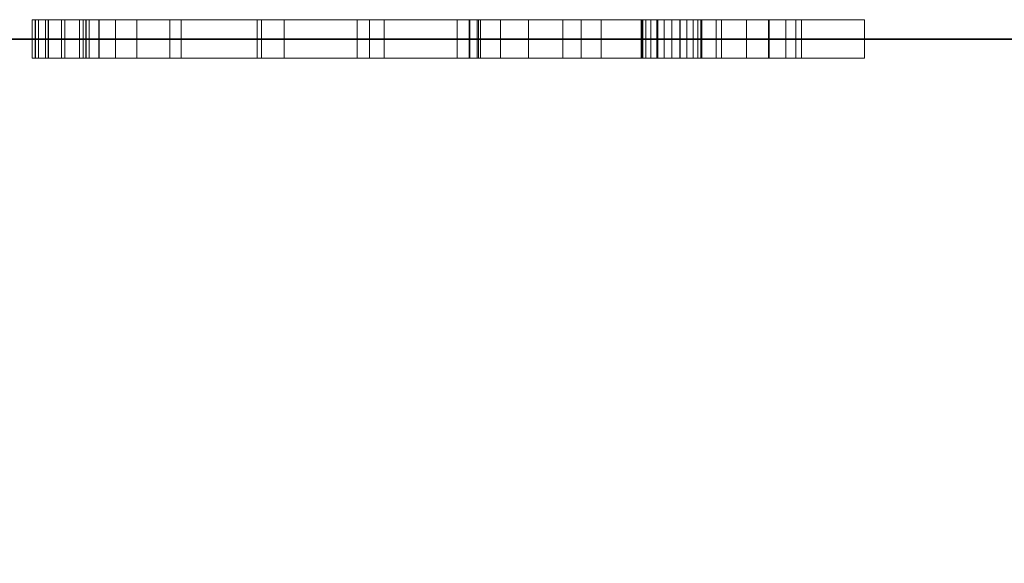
# Model space of a CAD drawing. Header units: millimetres. Extents: x -9005 to -7251, y 748 to 3051.
# Tile 35 of 256: x -8560 to -8535, y 2235 to 2249. Entities that reach past the tile are written whole.
import ezdxf

# ---------------------------------------------------------------- set-up
doc = ezdxf.new("R2010")
doc.units = ezdxf.units.MM
for name, color, linetype, lineweight in [('A-FLOR', 192, 'Continuous', 25), ('I-WALL', 2, 'Continuous', 25), ('M-EQPM', 50, 'Continuous', 18)]:
    doc.layers.add(name, color=color, linetype=linetype, lineweight=lineweight)

# ---------------------------------------------------------------- blocks, each defined once
blk = doc.blocks.new('HC_Heat Pump_GM_Saunier Duval_GeniaSet TEK_IS_kit complet_2C - HA 10-7_2 STB-985960-3D GeniaSet R32 cas 1_00')
at = {"layer": 'M-EQPM'}
mesh = blk.add_polyface(dxfattribs=at)
corners = [(-56.567, -600, 1544.69), (-50.718, -600, 1540.44), (-50.018, -600, 1541.141), (-55.162, -600, 1544.878), (-55.714, -600, 1545.316), (-56.136, -600, 1545.88), (-56.4, -600, 1546.533), (-56.488, -600, 1547.232), (-56.395, -600, 1547.93), (-56.145, -600, 1548.863), (-48.123, -600, 1543.035), (-47.417, -600, 1543.741), (-53.847, -600, 1548.412), (-54.399, -600, 1548.85), (-54.821, -600, 1549.414), (-55.085, -600, 1550.067), (-55.173, -600, 1550.766), (-55.08, -600, 1551.465), (-54.83, -600, 1552.397), (-45.523, -600, 1545.635), (-44.966, -600, 1546.193), (-45.208, -600, 1547.205), (-45.191, -600, 1548.245), (-44.914, -600, 1549.249), (-44.396, -600, 1550.151), (-43.668, -600, 1550.896), (-42.778, -600, 1551.436), (-41.782, -600, 1551.736), (-40.742, -600, 1551.778), (-39.724, -600, 1551.56), (-38.793, -600, 1551.094), (-38.008, -600, 1550.411), (-37.418, -600, 1549.553), (-34.94, -600, 1549.071), (-36.983, -600, 1547.232), (-36.572, -600, 1544.973), (-36.725, -600, 1542.683), (-37.432, -600, 1540.499), (-38.651, -600, 1538.553), (-40.307, -600, 1536.964), (-42.301, -600, 1535.826), (-44.998, -600, 1535.003), (-47.803, -600, 1534.725), (-50.608, -600, 1535.001), (-52.986, -600, 1535.34), (-55.33, -600, 1535.862), (-52.693, -600, 1538.5), (-55.237, -600, 1540.348), (-55.801, -600, 1541.015), (-56.221, -600, 1541.78), (-56.48, -600, 1542.614), (-56.567, -600, 1543.482), (-40.722, -600, 1548.9), (-40.695, -600, 1548.698), (-40.617, -600, 1548.51), (-40.493, -600, 1548.348), (-40.332, -600, 1548.224), (-40.144, -600, 1548.146), (-39.942, -600, 1548.12), (-39.74, -600, 1548.146), (-39.552, -600, 1548.224), (-39.39, -600, 1548.348), (-39.266, -600, 1548.51), (-39.188, -600, 1548.698), (-39.162, -600, 1548.9), (-39.188, -600, 1549.101), (-39.266, -600, 1549.29), (-39.39, -600, 1549.451), (-39.552, -600, 1549.575), (-39.74, -600, 1549.653), (-39.942, -600, 1549.68), (-40.144, -600, 1549.653), (-40.332, -600, 1549.575), (-40.493, -600, 1549.451), (-40.617, -600, 1549.29), (-40.695, -600, 1549.101)]
mesh.append_faces([[corners[k] for k in face] for face in [(17, 14, 15, 16)]], dxfattribs={"vtx0": -1})
mesh.append_faces([[corners[k] for k in face] for face in [(47, 1, 46), (57, 20, 56), (20, 37, 19), (65, 32, 64), (63, 34, 62), (72, 28, 71)]], dxfattribs={"vtx0": -1, "vtx1": -1})
mesh.append_faces([[corners[k] for k in face] for face in [(39, 11, 19)]], dxfattribs={"vtx0": -1, "vtx1": -1, "vtx2": -1})
mesh.append_faces([[corners[k] for k in face] for face in [(2, 10, 41, 42)]], dxfattribs={"vtx0": -1, "vtx1": -1, "vtx3": -1})
mesh.append_faces([[corners[k] for k in face] for face in [(1, 49, 50), (10, 2, 3, 9), (11, 39, 40, 10), (19, 11, 12, 18), (20, 55, 56), (34, 60, 61), (25, 75, 52, 24), (26, 74, 75, 25), (20, 54, 55), (27, 73, 74, 26), (73, 27, 28, 72), (34, 61, 62), (29, 70, 71, 28), (31, 66, 67, 30), (30, 68, 69), (30, 67, 68)]], dxfattribs={"vtx0": -1, "vtx2": -1})
mesh.append_faces([[corners[k] for k in face] for face in [(1, 47, 48, 49), (8, 4, 5, 6), (54, 20, 21, 22)]], dxfattribs={"vtx0": -1, "vtx3": -1})
mesh.append_faces([[corners[k] for k in face] for face in [(7, 8, 6)]], dxfattribs={"vtx1": -1})
mesh.append_faces([[corners[k] for k in face] for face in [(40, 41, 10), (38, 39, 19, 37), (57, 58, 36), (13, 14, 17), (63, 64, 32)]], dxfattribs={"vtx1": -1, "vtx2": -1})
mesh.append_faces([[corners[k] for k in face] for face in [(43, 44, 46, 1), (36, 37, 20, 57)]], dxfattribs={"vtx1": -1, "vtx2": -1, "vtx3": -1})
mesh.append_faces([[corners[k] for k in face] for face in [(42, 43, 1, 2), (3, 4, 8, 9), (35, 36, 58, 59), (34, 35, 59, 60), (12, 13, 17, 18), (22, 23, 53, 54), (52, 53, 23, 24), (65, 66, 31, 32), (69, 70, 29, 30)]], dxfattribs={"vtx1": -1, "vtx3": -1})
mesh.append_faces([[corners[k] for k in face] for face in [(44, 45, 46), (51, 0, 1, 50)]], dxfattribs={"vtx2": -1})
mesh.append_faces([[corners[k] for k in face] for face in [(32, 33, 34, 63)]], dxfattribs={"vtx2": -1, "vtx3": -1})
mesh = blk.add_polyface(dxfattribs=at)
corners = [(-56.567, -601, 1543.482), (-56.567, -601, 1544.69), (-56.567, -600, 1544.69), (-56.567, -600, 1543.482)]
mesh.append_faces([[corners[k] for k in face] for face in [(3, 0, 1, 2)]])
mesh = blk.add_polyface(dxfattribs=at)
corners = [(-55.237, -601, 1540.348), (-55.801, -601, 1541.015), (-56.221, -601, 1541.78), (-56.48, -601, 1542.614), (-56.567, -601, 1543.482), (-56.567, -600, 1543.482), (-56.48, -600, 1542.614), (-56.221, -600, 1541.78), (-55.801, -600, 1541.015), (-55.237, -600, 1540.348)]
mesh.append_faces([[corners[k] for k in face] for face in [(5, 6, 3, 4), (0, 1, 8, 9)]], dxfattribs={"vtx1": -1})
mesh.append_faces([[corners[k] for k in face] for face in [(2, 3, 6, 7), (7, 8, 1, 2)]], dxfattribs={"vtx1": -1, "vtx3": -1})
mesh = blk.add_polyface(dxfattribs=at)
corners = [(-56.567, -601, 1544.69), (-50.718, -601, 1540.44), (-50.718, -600, 1540.44), (-56.567, -600, 1544.69)]
mesh.append_faces([[corners[k] for k in face] for face in [(3, 0, 1, 2)]])
mesh = blk.add_polyface(dxfattribs=at)
corners = [(-55.162, -601, 1544.878), (-55.714, -601, 1545.316), (-56.136, -601, 1545.88), (-56.4, -601, 1546.533), (-56.488, -601, 1547.232), (-56.395, -601, 1547.93), (-56.395, -600, 1547.93), (-56.488, -600, 1547.232), (-56.4, -600, 1546.533), (-56.136, -600, 1545.88), (-55.714, -600, 1545.316), (-55.162, -600, 1544.878)]
mesh.append_faces([[corners[k] for k in face] for face in [(6, 7, 4, 5)]], dxfattribs={"vtx1": -1})
mesh.append_faces([[corners[k] for k in face] for face in [(7, 8, 3, 4), (2, 3, 8, 9), (9, 10, 1, 2)]], dxfattribs={"vtx1": -1, "vtx3": -1})
mesh.append_faces([[corners[k] for k in face] for face in [(10, 11, 0, 1)]], dxfattribs={"vtx3": -1})
mesh = blk.add_polyface(dxfattribs=at)
corners = [(-56.395, -601, 1547.93), (-56.145, -601, 1548.863), (-56.145, -600, 1548.863), (-56.395, -600, 1547.93)]
mesh.append_faces([[corners[k] for k in face] for face in [(0, 1, 2, 3)]])
mesh = blk.add_polyface(dxfattribs=at)
corners = [(-56.145, -601, 1548.863), (-48.123, -601, 1543.035), (-48.123, -600, 1543.035), (-56.145, -600, 1548.863)]
mesh.append_faces([[corners[k] for k in face] for face in [(0, 1, 2, 3)]])
mesh = blk.add_polyface(dxfattribs=at)
corners = [(-55.33, -601, 1535.862), (-52.693, -601, 1538.5), (-52.693, -600, 1538.5), (-55.33, -600, 1535.862)]
mesh.append_faces([[corners[k] for k in face] for face in [(0, 1, 2, 3)]])
mesh = blk.add_polyface(dxfattribs=at)
corners = [(-50.608, -601, 1535.001), (-52.986, -601, 1535.34), (-55.33, -601, 1535.862), (-55.33, -600, 1535.862), (-52.986, -600, 1535.34), (-50.608, -600, 1535.001)]
mesh.append_faces([[corners[k] for k in face] for face in [(1, 2, 3, 4), (4, 5, 0, 1)]], dxfattribs={"vtx3": -1})
mesh = blk.add_polyface(dxfattribs=at)
corners = [(-52.693, -601, 1538.5), (-55.237, -601, 1540.348), (-55.237, -600, 1540.348), (-52.693, -600, 1538.5)]
mesh.append_faces([[corners[k] for k in face] for face in [(0, 1, 2, 3)]])
mesh = blk.add_polyface(dxfattribs=at)
corners = [(-53.847, -601, 1548.412), (-54.399, -601, 1548.85), (-54.821, -601, 1549.414), (-55.085, -601, 1550.067), (-55.173, -601, 1550.766), (-55.08, -601, 1551.465), (-55.08, -600, 1551.465), (-55.173, -600, 1550.766), (-55.085, -600, 1550.067), (-54.821, -600, 1549.414), (-54.399, -600, 1548.85), (-53.847, -600, 1548.412)]
mesh.append_faces([[corners[k] for k in face] for face in [(6, 7, 4, 5)]], dxfattribs={"vtx1": -1})
mesh.append_faces([[corners[k] for k in face] for face in [(7, 8, 3, 4), (2, 3, 8, 9), (9, 10, 1, 2)]], dxfattribs={"vtx1": -1, "vtx3": -1})
mesh.append_faces([[corners[k] for k in face] for face in [(10, 11, 0, 1)]], dxfattribs={"vtx3": -1})
mesh = blk.add_polyface(dxfattribs=at)
corners = [(-50.018, -601, 1541.141), (-55.162, -601, 1544.878), (-55.162, -600, 1544.878), (-50.018, -600, 1541.141)]
mesh.append_faces([[corners[k] for k in face] for face in [(0, 1, 2, 3)]])
mesh = blk.add_polyface(dxfattribs=at)
corners = [(-55.08, -601, 1551.465), (-54.83, -601, 1552.397), (-54.83, -600, 1552.397), (-55.08, -600, 1551.465)]
mesh.append_faces([[corners[k] for k in face] for face in [(3, 0, 1, 2)]])
mesh = blk.add_polyface(dxfattribs=at)
corners = [(-54.83, -601, 1552.397), (-45.523, -601, 1545.635), (-45.523, -600, 1545.635), (-54.83, -600, 1552.397)]
mesh.append_faces([[corners[k] for k in face] for face in [(3, 0, 1, 2)]])
mesh = blk.add_polyface(dxfattribs=at)
corners = [(-47.417, -601, 1543.741), (-53.847, -601, 1548.412), (-53.847, -600, 1548.412), (-47.417, -600, 1543.741)]
mesh.append_faces([[corners[k] for k in face] for face in [(0, 1, 2, 3)]])
mesh = blk.add_polyface(dxfattribs=at)
corners = [(-50.718, -601, 1540.44), (-50.018, -601, 1541.141), (-50.018, -600, 1541.141), (-50.718, -600, 1540.44)]
mesh.append_faces([[corners[k] for k in face] for face in [(0, 1, 2, 3)]])
mesh = blk.add_polyface(dxfattribs=at)
corners = [(-42.301, -601, 1535.826), (-44.998, -601, 1535.003), (-47.803, -601, 1534.725), (-50.608, -601, 1535.001), (-50.608, -600, 1535.001), (-47.803, -600, 1534.725), (-44.998, -600, 1535.003), (-42.301, -600, 1535.826)]
mesh.append_faces([[corners[k] for k in face] for face in [(4, 5, 2, 3)]], dxfattribs={"vtx1": -1})
mesh.append_faces([[corners[k] for k in face] for face in [(1, 2, 5, 6)]], dxfattribs={"vtx1": -1, "vtx3": -1})
mesh.append_faces([[corners[k] for k in face] for face in [(6, 7, 0, 1)]], dxfattribs={"vtx3": -1})
mesh = blk.add_polyface(dxfattribs=at)
corners = [(-48.123, -601, 1543.035), (-47.417, -601, 1543.741), (-47.417, -600, 1543.741), (-48.123, -600, 1543.035)]
mesh.append_faces([[corners[k] for k in face] for face in [(3, 0, 1, 2)]])
mesh = blk.add_polyface(dxfattribs=at)
corners = [(-45.523, -601, 1545.635), (-44.966, -601, 1546.193), (-44.966, -600, 1546.193), (-45.523, -600, 1545.635)]
mesh.append_faces([[corners[k] for k in face] for face in [(3, 0, 1, 2)]])
mesh = blk.add_polyface(dxfattribs=at)
corners = [(-44.966, -601, 1546.193), (-45.208, -601, 1547.205), (-45.191, -601, 1548.245), (-44.914, -601, 1549.249), (-44.396, -601, 1550.151), (-43.668, -601, 1550.896), (-42.778, -601, 1551.436), (-41.782, -601, 1551.736), (-40.742, -601, 1551.778), (-39.724, -601, 1551.56), (-38.793, -601, 1551.094), (-38.008, -601, 1550.411), (-37.418, -601, 1549.553), (-37.418, -600, 1549.553), (-38.008, -600, 1550.411), (-38.793, -600, 1551.094), (-39.724, -600, 1551.56), (-40.742, -600, 1551.778), (-41.782, -600, 1551.736), (-42.778, -600, 1551.436), (-43.668, -600, 1550.896), (-44.396, -600, 1550.151), (-44.914, -600, 1549.249), (-45.191, -600, 1548.245), (-45.208, -600, 1547.205), (-44.966, -600, 1546.193)]
mesh.append_faces([[corners[k] for k in face] for face in [(13, 14, 11, 12), (0, 1, 24, 25)]], dxfattribs={"vtx1": -1})
mesh.append_faces([[corners[k] for k in face] for face in [(14, 15, 10, 11), (16, 17, 8, 9), (15, 16, 9, 10), (17, 18, 7, 8), (6, 7, 18, 19), (19, 20, 5, 6), (20, 21, 4, 5), (22, 23, 2, 3), (21, 22, 3, 4), (23, 24, 1, 2)]], dxfattribs={"vtx1": -1, "vtx3": -1})
mesh = blk.add_polyface(dxfattribs=at)
corners = [(-36.983, -601, 1547.232), (-36.572, -601, 1544.973), (-36.725, -601, 1542.683), (-37.432, -601, 1540.499), (-38.651, -601, 1538.553), (-40.307, -601, 1536.964), (-42.301, -601, 1535.826), (-42.301, -600, 1535.826), (-40.307, -600, 1536.964), (-38.651, -600, 1538.553), (-37.432, -600, 1540.499), (-36.725, -600, 1542.683), (-36.572, -600, 1544.973), (-36.983, -600, 1547.232)]
mesh.append_faces([[corners[k] for k in face] for face in [(7, 8, 5, 6), (0, 1, 12, 13)]], dxfattribs={"vtx1": -1})
mesh.append_faces([[corners[k] for k in face] for face in [(8, 9, 4, 5), (3, 4, 9, 10), (10, 11, 2, 3), (11, 12, 1, 2)]], dxfattribs={"vtx1": -1, "vtx3": -1})
mesh = blk.add_polyface(dxfattribs=at)
corners = [(-39.162, -601, 1548.9), (-39.188, -601, 1549.101), (-39.266, -601, 1549.29), (-39.39, -601, 1549.451), (-39.552, -601, 1549.575), (-39.74, -601, 1549.653), (-39.942, -601, 1549.68), (-40.144, -601, 1549.653), (-40.332, -601, 1549.575), (-40.493, -601, 1549.451), (-40.617, -601, 1549.29), (-40.695, -601, 1549.101), (-40.722, -601, 1548.9), (-40.722, -600, 1548.9), (-40.695, -600, 1549.101), (-40.617, -600, 1549.29), (-40.493, -600, 1549.451), (-40.332, -600, 1549.575), (-40.144, -600, 1549.653), (-39.942, -600, 1549.68), (-39.74, -600, 1549.653), (-39.552, -600, 1549.575), (-39.39, -600, 1549.451), (-39.266, -600, 1549.29), (-39.188, -600, 1549.101), (-39.162, -600, 1548.9)]
mesh.append_faces([[corners[k] for k in face] for face in [(0, 1, 24, 25)]], dxfattribs={"vtx1": -1})
mesh.append_faces([[corners[k] for k in face] for face in [(10, 11, 14, 15), (8, 9, 16, 17), (9, 10, 15, 16), (7, 8, 17, 18), (18, 19, 6, 7), (4, 5, 20, 21), (3, 4, 21, 22), (1, 2, 23, 24), (2, 3, 22, 23), (19, 20, 5, 6)]], dxfattribs={"vtx1": -1, "vtx3": -1})
mesh.append_faces([[corners[k] for k in face] for face in [(11, 12, 13, 14)]], dxfattribs={"vtx3": -1})
mesh = blk.add_polyface(dxfattribs=at)
corners = [(-40.722, -601, 1548.9), (-40.695, -601, 1548.698), (-40.617, -601, 1548.51), (-40.493, -601, 1548.348), (-40.332, -601, 1548.224), (-40.144, -601, 1548.146), (-39.942, -601, 1548.12), (-39.74, -601, 1548.146), (-39.552, -601, 1548.224), (-39.39, -601, 1548.348), (-39.266, -601, 1548.51), (-39.188, -601, 1548.698), (-39.162, -601, 1548.9), (-39.162, -600, 1548.9), (-39.188, -600, 1548.698), (-39.266, -600, 1548.51), (-39.39, -600, 1548.348), (-39.552, -600, 1548.224), (-39.74, -600, 1548.146), (-39.942, -600, 1548.12), (-40.144, -600, 1548.146), (-40.332, -600, 1548.224), (-40.493, -600, 1548.348), (-40.617, -600, 1548.51), (-40.695, -600, 1548.698), (-40.722, -600, 1548.9)]
mesh.append_faces([[corners[k] for k in face] for face in [(0, 1, 24, 25)]], dxfattribs={"vtx1": -1})
mesh.append_faces([[corners[k] for k in face] for face in [(10, 11, 14, 15), (8, 9, 16, 17), (9, 10, 15, 16), (7, 8, 17, 18), (18, 19, 6, 7), (4, 5, 20, 21), (3, 4, 21, 22), (1, 2, 23, 24), (2, 3, 22, 23), (19, 20, 5, 6)]], dxfattribs={"vtx1": -1, "vtx3": -1})
mesh.append_faces([[corners[k] for k in face] for face in [(11, 12, 13, 14)]], dxfattribs={"vtx3": -1})
mesh = blk.add_polyface(dxfattribs=at)
corners = [(-37.418, -601, 1549.553), (-34.94, -601, 1549.071), (-34.94, -600, 1549.071), (-37.418, -600, 1549.553)]
mesh.append_faces([[corners[k] for k in face] for face in [(0, 1, 2, 3)]])
mesh = blk.add_polyface(dxfattribs=at)
corners = [(-34.94, -601, 1549.071), (-36.983, -601, 1547.232), (-36.983, -600, 1547.232), (-34.94, -600, 1549.071)]
mesh.append_faces([[corners[k] for k in face] for face in [(0, 1, 2, 3)]])
mesh = blk.add_polyface(dxfattribs=at)
corners = [(-56.567, -601, 1544.69), (-56.567, -601, 1543.482), (-56.48, -601, 1542.614), (-56.221, -601, 1541.78), (-55.801, -601, 1541.015), (-55.237, -601, 1540.348), (-52.693, -601, 1538.5), (-55.33, -601, 1535.862), (-52.986, -601, 1535.34), (-50.608, -601, 1535.001), (-47.803, -601, 1534.725), (-44.998, -601, 1535.003), (-42.301, -601, 1535.826), (-40.307, -601, 1536.964), (-38.651, -601, 1538.553), (-37.432, -601, 1540.499), (-36.725, -601, 1542.683), (-36.572, -601, 1544.973), (-36.983, -601, 1547.232), (-34.94, -601, 1549.071), (-37.418, -601, 1549.553), (-38.008, -601, 1550.411), (-38.793, -601, 1551.094), (-39.724, -601, 1551.56), (-40.742, -601, 1551.778), (-41.782, -601, 1551.736), (-42.778, -601, 1551.436), (-43.668, -601, 1550.896), (-44.396, -601, 1550.151), (-44.914, -601, 1549.249), (-45.191, -601, 1548.245), (-45.208, -601, 1547.205), (-44.966, -601, 1546.193), (-45.523, -601, 1545.635), (-54.83, -601, 1552.397), (-55.08, -601, 1551.465), (-55.173, -601, 1550.766), (-55.085, -601, 1550.067), (-54.821, -601, 1549.414), (-54.399, -601, 1548.85), (-53.847, -601, 1548.412), (-47.417, -601, 1543.741), (-48.123, -601, 1543.035), (-56.145, -601, 1548.863), (-56.395, -601, 1547.93), (-56.488, -601, 1547.232), (-56.4, -601, 1546.533), (-56.136, -601, 1545.88), (-55.714, -601, 1545.316), (-55.162, -601, 1544.878), (-50.018, -601, 1541.141), (-50.718, -601, 1540.44), (-40.722, -601, 1548.9), (-40.695, -601, 1549.101), (-40.617, -601, 1549.29), (-40.493, -601, 1549.451), (-40.332, -601, 1549.575), (-40.144, -601, 1549.653), (-39.942, -601, 1549.68), (-39.74, -601, 1549.653), (-39.552, -601, 1549.575), (-39.39, -601, 1549.451), (-39.266, -601, 1549.29), (-39.188, -601, 1549.101), (-39.162, -601, 1548.9), (-39.188, -601, 1548.698), (-39.266, -601, 1548.51), (-39.39, -601, 1548.348), (-39.552, -601, 1548.224), (-39.74, -601, 1548.146), (-39.942, -601, 1548.12), (-40.144, -601, 1548.146), (-40.332, -601, 1548.224), (-40.493, -601, 1548.348), (-40.617, -601, 1548.51), (-40.695, -601, 1548.698)]
mesh.append_faces([[corners[k] for k in face] for face in [(62, 21, 61), (72, 32, 71), (68, 18, 67), (42, 12, 41)]], dxfattribs={"vtx0": -1, "vtx1": -1})
mesh.append_faces([[corners[k] for k in face] for face in [(13, 33, 41, 12)]], dxfattribs={"vtx0": -1, "vtx1": -1, "vtx2": -1})
mesh.append_faces([[corners[k] for k in face] for face in [(51, 6, 9, 10), (42, 50, 11, 12)]], dxfattribs={"vtx0": -1, "vtx1": -1, "vtx3": -1})
mesh.append_faces([[corners[k] for k in face] for face in [(55, 24, 25, 54), (53, 26, 27, 52), (54, 25, 26, 53), (49, 43, 44, 48), (32, 73, 74, 31), (23, 58, 59, 22), (61, 21, 22, 60), (24, 56, 57), (20, 64, 65), (18, 65, 66), (21, 62, 63), (18, 66, 67), (24, 55, 56), (32, 72, 73), (70, 16, 17), (33, 40, 41)]], dxfattribs={"vtx0": -1, "vtx2": -1})
mesh.append_faces([[corners[k] for k in face] for face in [(16, 70, 71, 32)]], dxfattribs={"vtx0": -1, "vtx2": -1, "vtx3": -1})
mesh.append_faces([[corners[k] for k in face] for face in [(52, 27, 28, 29), (44, 46, 47, 48), (51, 3, 4, 5)]], dxfattribs={"vtx0": -1, "vtx3": -1})
mesh.append_faces([[corners[k] for k in face] for face in [(8, 9, 6, 7), (45, 46, 44)]], dxfattribs={"vtx1": -1})
mesh.append_faces([[corners[k] for k in face] for face in [(34, 35, 40, 33), (39, 40, 35, 38), (59, 60, 22), (5, 6, 51), (2, 3, 51), (68, 69, 18), (14, 15, 33, 13)]], dxfattribs={"vtx1": -1, "vtx2": -1})
mesh.append_faces([[corners[k] for k in face] for face in [(75, 52, 29, 30), (74, 75, 30, 31), (23, 24, 57, 58), (20, 21, 63, 64), (49, 50, 42, 43), (50, 51, 10, 11), (69, 70, 17, 18), (15, 16, 32, 33)]], dxfattribs={"vtx1": -1, "vtx3": -1})
mesh.append_faces([[corners[k] for k in face] for face in [(18, 19, 20, 65)]], dxfattribs={"vtx2": -1, "vtx3": -1})
mesh.append_faces([[corners[k] for k in face] for face in [(35, 36, 37, 38), (51, 0, 1, 2)]], dxfattribs={"vtx3": -1})

msp = doc.modelspace()

# ---------------------------------------------------------------- block references
at = {"layer": 'M-EQPM'}
msp.add_blockref('HC_Heat Pump_GM_Saunier Duval_GeniaSet TEK_IS_kit complet_2C - HA 10-7_2 STB-985960-3D GeniaSet R32 cas 1_00', (-8503.255, 2849.279), dxfattribs=at)

# ---------------------------------------------------------------- meshes
at = {"layer": 'A-FLOR'}
mesh = msp.add_polyface(dxfattribs=at)
corners = [(-8803.565, 747.953, -250), (-8803.565, 2849.526, -250), (-7251.485, 2849.526, -250), (-7251.485, 747.953, -250)]
mesh.append_faces([[corners[k] for k in face] for face in [(2, 3, 0, 1)]])
mesh = msp.add_polyface(dxfattribs=at)
corners = [(-7251.485, 747.953), (-7251.485, 2849.526), (-8803.565, 2849.526), (-8803.565, 747.953)]
mesh.append_faces([[corners[k] for k in face] for face in [(1, 2, 3, 0)]])
at = {"layer": 'I-WALL'}
mesh = msp.add_polyface(dxfattribs=at)
corners = [(-8803.565, 2248.776, 2500), (-8140.962, 2248.776, 2500), (-8140.962, 2248.776, 2435), (-8800.962, 2248.776, 2435), (-8800.962, 2248.776), (-8803.565, 2248.776)]
mesh.append_faces([[corners[k] for k in face] for face in [(5, 0, 3, 4)]], dxfattribs={"vtx1": -1})
mesh.append_faces([[corners[k] for k in face] for face in [(1, 2, 3, 0)]], dxfattribs={"vtx2": -1})
mesh = msp.add_polyface(dxfattribs=at)
corners = [(-8140.962, 2248.776, 2500), (-8803.565, 2248.776, 2500), (-8803.565, 2178.776, 2500), (-8140.962, 2178.776, 2500)]
mesh.append_faces([[corners[k] for k in face] for face in [(3, 0, 1, 2)]])
mesh = msp.add_polyface(dxfattribs=at)
corners = [(-8800.962, 2178.776, 2435), (-8800.962, 2248.776, 2435), (-8140.962, 2248.776, 2435), (-8140.962, 2178.776, 2435)]
mesh.append_faces([[corners[k] for k in face] for face in [(0, 1, 2, 3)]])

doc.saveas('drawing.dxf')
